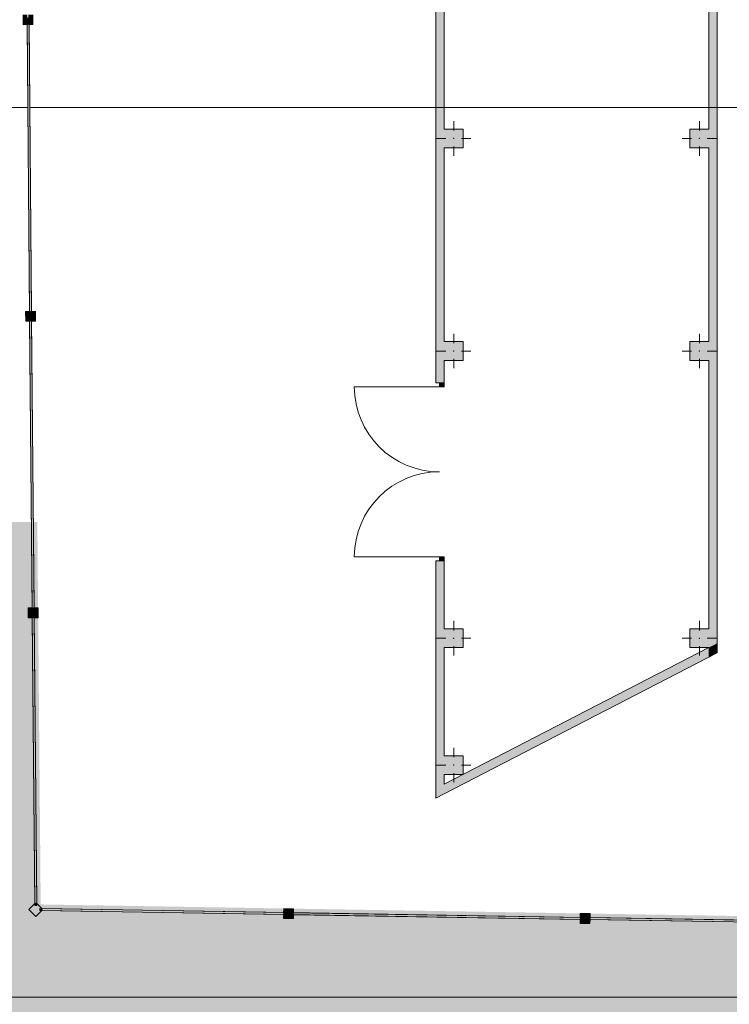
# Model space of a CAD drawing. Header units: millimetres. Extents: x 0 to 1210, y -24 to 589.
# Tile 31 of 49: x 354 to 390, y 297 to 347. Entities that reach past the tile are written whole.
import ezdxf
from ezdxf.xclip import XClip

# ---------------------------------------------------------------- set-up
doc = ezdxf.new("R2010")
doc.units = ezdxf.units.MM
doc.header["$MEASUREMENT"] = 0
doc.header["$XCLIPFRAME"] = 0
doc.linetypes.add('Wipeout_Contour', pattern=[1000, 0, -1000])
for name, color, linetype in [('Конструктив - колонны ул сущ.', 7, 'Continuous'), ('Конструктив - Фасадные стены сущ', 7, 'Continuous'), ('Местность - Забор', 7, 'Continuous'), ('Элемент модели - Зоны уличных помещений', 7, 'Continuous'), ('Элемент Модели - Оси', 7, 'Continuous')]:
    doc.layers.add(name, color=color, linetype=linetype)

# ---------------------------------------------------------------- blocks, each defined once
blk = doc.blocks.new('Чертеж_2_2', base_point=(217.704, 72.604))
at = {"layer": 'Конструктив - колонны ул сущ.', "linetype": 'Continuous', "lineweight": 0, "true_color": 0x424b4b}
for points in [[(375.178, 340.562), (376.128, 340.562), (376.128, 341.512), (375.178, 341.512)], [(387.603, 340.562), (388.553, 340.562), (388.553, 341.512), (387.603, 341.512)], [(375.178, 329.812), (376.128, 329.812), (376.128, 330.762), (375.178, 330.762)], [(387.603, 329.812), (388.553, 329.812), (388.553, 330.762), (387.603, 330.762)], [(375.178, 315.286), (376.128, 315.286), (376.128, 316.236), (375.178, 316.236)], [(387.603, 316.236), (387.603, 315.286), (388.553, 315.286), (388.553, 316.236)], [(376.128, 309.818), (375.178, 309.818), (375.178, 308.868), (376.128, 308.868)]]:
    blk.add_hatch(color=139, dxfattribs=at).paths.add_polyline_path(points)
at = {"layer": 'Конструктив - Фасадные стены сущ', "linetype": 'Continuous', "lineweight": 0, "true_color": 0x000000}
for points in [[(375.178, 358.054), (374.753, 358.054), (374.753, 328.679), (375.178, 328.679)], [(388.553, 358.054), (388.553, 315.286), (388.978, 315.506), (388.978, 358.054)], [(375.178, 319.679), (374.753, 319.679), (374.753, 308.158), (375.178, 308.377)], [(375.178, 307.899), (388.553, 314.808), (388.553, 315.286), (375.178, 308.377)], [(388.553, 315.286), (388.978, 315.028), (388.978, 315.506)], [(388.553, 315.286), (388.553, 314.808), (388.978, 315.028)], [(375.178, 308.377), (374.753, 307.679), (375.178, 307.899)], [(374.753, 308.158), (374.753, 307.679), (375.178, 308.377)]]:
    blk.add_hatch(color=18, dxfattribs=at).paths.add_polyline_path(points)
at = {"layer": 'Конструктив - Фасадные стены сущ', "linetype": 'Continuous', "lineweight": 0, "true_color": 0x7f7f7f}
for points in [[(374.928, 328.679), (374.928, 328.479), (375.178, 328.479), (375.178, 328.679)], [(375.178, 319.679), (375.178, 319.879), (374.928, 319.879), (374.928, 319.679)]]:
    blk.add_hatch(color=8, dxfattribs=at).paths.add_polyline_path(points)
at = {"layer": 'Элемент модели - Зоны уличных помещений', "linetype": 'Continuous', "lineweight": 0, "true_color": 0x9bcf78}
blk.add_hatch(color=73, dxfattribs=at).paths.add_polyline_path([(308.732, 461.046), (308.732, 285.296), (397.429, 285.296), (397.429, 301.59), (354.767, 302.299), (354.597, 321.648), (336.669, 321.648), (336.669, 423.648), (353.669, 423.648), (353.669, 427.267)])
at = {"layer": 'Конструктив - колонны ул сущ.', "color": 7, "linetype": 'Continuous', "lineweight": 15, "ltscale": 0.5}
for p, q in [((375.653, 341.437), (375.653, 341.912)), ((388.078, 341.437), (388.078, 341.912)), ((375.253, 341.037), (374.778, 341.037)), ((375.653, 340.637), (375.653, 340.162)), ((376.053, 341.037), (376.528, 341.037)), ((387.678, 341.037), (387.203, 341.037)), ((388.078, 340.637), (388.078, 340.162)), ((388.478, 341.037), (388.953, 341.037)), ((375.653, 330.687), (375.653, 331.162)), ((388.078, 330.687), (388.078, 331.162)), ((375.253, 330.287), (374.778, 330.287)), ((376.053, 330.287), (376.528, 330.287)), ((387.678, 330.287), (387.203, 330.287)), ((388.478, 330.287), (388.953, 330.287)), ((375.653, 329.887), (375.653, 329.412)), ((388.078, 329.887), (388.078, 329.412)), ((375.653, 316.161), (375.653, 316.636)), ((388.078, 316.161), (388.078, 316.636)), ((375.253, 315.761), (374.778, 315.761)), ((376.053, 315.761), (376.528, 315.761)), ((387.678, 315.761), (387.203, 315.761)), ((388.478, 315.761), (388.953, 315.761)), ((375.653, 315.361), (375.653, 314.886)), ((388.078, 315.361), (388.078, 314.886)), ((375.653, 309.743), (375.653, 310.218)), ((375.253, 309.343), (374.778, 309.343)), ((376.053, 309.343), (376.528, 309.343)), ((375.653, 308.943), (375.653, 308.468))]:
    blk.add_line(p, q, dxfattribs=at)
at = {"layer": 'Конструктив - колонны ул сущ.', "color": 7, "linetype": 'Continuous', "lineweight": 15, "ltscale": 0.5, "flags": 128}
for points in [[(375.178, 340.562), (376.128, 340.562), (376.128, 341.512), (375.178, 341.512)], [(388.553, 341.512), (387.603, 341.512), (387.603, 340.562), (388.553, 340.562)], [(375.178, 329.812), (376.128, 329.812), (376.128, 330.762), (375.178, 330.762)], [(388.553, 330.762), (387.603, 330.762), (387.603, 329.812), (388.553, 329.812)], [(375.178, 315.286), (376.128, 315.286), (376.128, 316.236), (375.178, 316.236)], [(388.553, 316.236), (387.603, 316.236), (387.603, 315.286), (388.553, 315.286)], [(375.178, 308.868), (376.128, 308.868), (376.128, 309.818), (375.178, 309.818)]]:
    blk.add_lwpolyline(points, dxfattribs=at)
at = {"layer": 'Конструктив - колонны ул сущ.', "color": 7, "linetype": 'Continuous', "lineweight": 15, "ltscale": 0.5}
for p in [(375.653, 341.037), (388.078, 341.037), (375.653, 330.287), (388.078, 330.287), (375.653, 315.761), (388.078, 315.761), (375.653, 309.343)]:
    blk.add_point(p, dxfattribs=at)
at = {"layer": 'Конструктив - Фасадные стены сущ', "color": 7, "linetype": 'Continuous', "lineweight": 15, "ltscale": 0.5}
for p, q in [((374.753, 328.679), (374.753, 328.864)), ((374.753, 328.679), (374.753, 328.864)), ((374.753, 328.679), (374.753, 328.864)), ((374.928, 328.679), (374.753, 328.679)), ((374.928, 328.679), (374.753, 328.679)), ((374.928, 328.679), (374.753, 328.679)), ((375.178, 328.679), (374.928, 328.679)), ((374.928, 328.679), (374.928, 328.479)), ((375.178, 328.679), (374.928, 328.679)), ((375.178, 328.679), (374.928, 328.679)), ((375.178, 328.679), (374.928, 328.679)), ((375.178, 328.679), (375.178, 328.864)), ((375.178, 328.679), (375.178, 328.864)), ((375.178, 328.679), (375.178, 328.864)), ((375.178, 328.479), (375.178, 328.679)), ((374.928, 328.479), (370.628, 328.479)), ((374.928, 328.479), (375.178, 328.479)), ((374.928, 319.879), (370.628, 319.879)), ((375.178, 319.879), (374.928, 319.879)), ((374.928, 319.879), (374.928, 319.679)), ((375.178, 319.679), (375.178, 319.879)), ((374.753, 319.679), (374.753, 319.494)), ((374.928, 319.679), (374.753, 319.679)), ((374.928, 319.679), (374.753, 319.679)), ((374.928, 319.679), (374.753, 319.679)), ((374.753, 319.679), (374.753, 319.494)), ((374.753, 319.679), (374.753, 319.494)), ((375.178, 319.679), (374.928, 319.679)), ((374.928, 319.679), (375.178, 319.679)), ((375.178, 319.679), (374.928, 319.679)), ((375.178, 319.679), (374.928, 319.679)), ((375.178, 319.679), (375.178, 319.494)), ((375.178, 319.679), (375.178, 319.494)), ((375.178, 319.679), (375.178, 319.494))]:
    blk.add_line(p, q, dxfattribs=at)
at = {"layer": 'Конструктив - Фасадные стены сущ', "color": 7, "linetype": 'Continuous', "lineweight": 15, "ltscale": 0.5, "flags": 128}
for points in [[(374.753, 358.054), (374.753, 328.679)], [(388.978, 315.506), (388.978, 358.054)], [(375.178, 341.512), (375.178, 357.104)], [(388.553, 357.104), (388.553, 341.512)], [(375.178, 330.762), (375.178, 340.562)], [(388.553, 340.562), (388.553, 330.762)], [(375.178, 328.679), (375.178, 329.812)], [(388.553, 329.812), (388.553, 316.236)], [(374.753, 319.679), (374.753, 307.679)], [(375.178, 316.236), (375.178, 319.679)], [(375.178, 309.818), (375.178, 315.286)], [(388.553, 315.286), (375.178, 308.377)], [(388.978, 315.028), (388.978, 315.506)], [(375.178, 307.899), (388.978, 315.028)], [(375.178, 308.377), (375.178, 308.868)], [(374.753, 307.679), (375.178, 307.899)]]:
    blk.add_lwpolyline(points, dxfattribs=at)
at = {"layer": 'Конструктив - Фасадные стены сущ', "color": 7, "linetype": 'Continuous', "lineweight": 15, "ltscale": 0.5}
for centre, start, end in [((374.928, 328.479), 180, 270), ((374.928, 319.879), 90, 180)]:
    blk.add_arc(centre, 4.3, start, end, dxfattribs=at)
at = {"layer": 'Элемент Модели - Оси', "color": 7, "linetype": 'Continuous', "lineweight": 15, "ltscale": 0.5}
for p, q in [((153.901, 342.604), (407.644, 342.604)), ((153.901, 297.604), (407.644, 297.604))]:
    blk.add_line(p, q, dxfattribs=at)
at = {"color": 254, "linetype": 'Wipeout_Contour', "lineweight": 0, "ltscale": 5647.780097}
blk.add_wipeout([(354.34, 316.794), (354.466, 302.345), (354.491, 302.37), (354.492, 302.244), (354.542, 302.245), (354.541, 302.378), (354.566, 302.352), (354.44, 316.795), (354.415, 316.795), (354.413, 316.945), (354.363, 316.944), (354.365, 316.794)], dxfattribs=at).dxf.layer = 'Местность - Забор'
at = {"color": 254, "linetype": 'Wipeout_Contour', "lineweight": 0, "ltscale": 5913.513616}
blk.add_wipeout([(382.4, 301.612), (382.399, 301.562), (382.549, 301.56), (382.549, 301.535), (397.047, 301.296), (397.047, 301.321), (397.197, 301.319), (397.198, 301.369), (397.048, 301.371), (397.048, 301.396), (382.55, 301.635), (382.55, 301.61)], dxfattribs=at).dxf.layer = 'Местность - Забор'
at = {"layer": 'Местность - Забор', "color": 7, "linetype": 'Continuous', "lineweight": 15, "ltscale": 0.5}
for p, q in [((354.365, 316.794), (354.14, 316.793)), ((354.64, 316.797), (354.415, 316.795)), ((382.554, 301.835), (382.55, 301.61)), ((382.549, 301.56), (382.546, 301.335))]:
    blk.add_line(p, q, dxfattribs=at)
at = {"layer": 'Местность - Забор', "color": 7, "linetype": 'Continuous', "lineweight": 15, "ltscale": 0.5, "flags": 128}
for points in [[(354.466, 302.345), (354.34, 316.794)], [(354.566, 302.352), (354.44, 316.795)], [(397.047, 301.296), (382.549, 301.535)], [(397.048, 301.396), (382.55, 301.635)]]:
    blk.add_lwpolyline(points, dxfattribs=at)
at = {"color": 254, "linetype": 'Wipeout_Contour', "lineweight": 0, "ltscale": 5766.286849}
blk.add_wipeout([(354.208, 331.794), (354.335, 317.294), (354.36, 317.294), (354.362, 317.144), (354.412, 317.145), (354.41, 317.295), (354.435, 317.295), (354.308, 331.795), (354.283, 331.794), (354.282, 331.944), (354.232, 331.944), (354.233, 331.794)], dxfattribs=at).dxf.layer = 'Местность - Забор'
at = {"color": 254, "linetype": 'Wipeout_Contour', "lineweight": 0, "ltscale": 5774.069144}
blk.add_wipeout([(367.402, 301.859), (367.401, 301.809), (367.551, 301.806), (367.551, 301.781), (382.049, 301.543), (382.049, 301.568), (382.199, 301.565), (382.2, 301.615), (382.05, 301.618), (382.051, 301.643), (367.552, 301.881), (367.552, 301.856)], dxfattribs=at).dxf.layer = 'Местность - Забор'
at = {"layer": 'Местность - Забор', "linetype": 'Continuous', "lineweight": 0, "true_color": 0x000000}
for points in [[(354.412, 317.145), (354.362, 317.144), (354.36, 317.294), (354.135, 317.292), (354.14, 316.793), (354.365, 316.794), (354.363, 316.944), (354.413, 316.945), (354.415, 316.795), (354.64, 316.797), (354.635, 317.297), (354.41, 317.295)], [(382.2, 301.615), (382.199, 301.565), (382.049, 301.568), (382.046, 301.343), (382.546, 301.335), (382.549, 301.56), (382.399, 301.562), (382.4, 301.612), (382.55, 301.61), (382.554, 301.835), (382.054, 301.843), (382.05, 301.618)], [(397.197, 301.294), (397.198, 301.394), (382.4, 301.637), (382.399, 301.537)]]:
    blk.add_hatch(color=18, dxfattribs=at).paths.add_polyline_path(points)
at = {"layer": 'Местность - Забор', "color": 7, "linetype": 'Continuous', "lineweight": 15, "ltscale": 0.5}
for p, q in [((354.233, 331.794), (354.008, 331.792)), ((354.508, 331.796), (354.283, 331.794)), ((354.36, 317.294), (354.135, 317.292)), ((354.135, 317.292), (354.14, 316.793)), ((354.36, 317.294), (354.362, 317.144)), ((354.635, 317.297), (354.41, 317.295)), ((354.41, 317.295), (354.412, 317.145)), ((354.635, 317.297), (354.64, 316.797)), ((354.412, 317.145), (354.362, 317.144)), ((354.413, 316.945), (354.363, 316.944)), ((354.363, 316.944), (354.365, 316.794)), ((354.413, 316.945), (354.415, 316.795)), ((367.551, 301.806), (367.548, 301.581)), ((367.556, 302.081), (367.552, 301.856)), ((382.054, 301.843), (382.05, 301.618)), ((382.054, 301.843), (382.554, 301.835)), ((382.049, 301.568), (382.046, 301.343)), ((382.046, 301.343), (382.546, 301.335)), ((382.049, 301.568), (382.199, 301.565)), ((382.05, 301.618), (382.2, 301.615)), ((382.2, 301.615), (382.199, 301.565)), ((382.4, 301.612), (382.399, 301.562)), ((382.399, 301.562), (382.549, 301.56)), ((382.4, 301.612), (382.55, 301.61))]:
    blk.add_line(p, q, dxfattribs=at)
at = {"layer": 'Местность - Забор', "color": 7, "linetype": 'Continuous', "lineweight": 15, "ltscale": 0.5, "flags": 128}
for points in [[(354.335, 317.294), (354.208, 331.794)], [(354.435, 317.295), (354.308, 331.795)], [(382.049, 301.543), (367.551, 301.781)], [(382.051, 301.643), (367.552, 301.881)]]:
    blk.add_lwpolyline(points, dxfattribs=at)
blk.add_lwpolyline([(397.197, 301.294), (397.198, 301.394), (382.4, 301.637), (382.399, 301.537)], close=True, dxfattribs=at)
at = {"color": 254, "linetype": 'Wipeout_Contour', "lineweight": 0, "ltscale": 5888.195514}
blk.add_wipeout([(354.077, 346.793), (354.204, 332.294), (354.229, 332.294), (354.23, 332.144), (354.28, 332.144), (354.279, 332.294), (354.304, 332.295), (354.177, 346.794), (354.152, 346.794), (354.151, 346.944), (354.101, 346.943), (354.102, 346.793)], dxfattribs=at).dxf.layer = 'Местность - Забор'
at = {"color": 254, "linetype": 'Wipeout_Contour', "lineweight": 0, "ltscale": 5647.23931}
blk.add_wipeout([(354.718, 302.067), (354.718, 302.017), (354.843, 302.015), (354.818, 301.99), (367.051, 301.789), (367.051, 301.814), (367.201, 301.812), (367.202, 301.862), (367.052, 301.864), (367.053, 301.889), (354.826, 302.09), (354.852, 302.065)], dxfattribs=at).dxf.layer = 'Местность - Забор'
at = {"layer": 'Местность - Забор', "linetype": 'Continuous', "lineweight": 0, "true_color": 0x000000}
for points in [[(354.149, 347.144), (354.099, 347.143), (354.098, 347.293), (353.873, 347.291), (353.877, 346.791), (354.102, 346.793), (354.101, 346.943), (354.151, 346.944), (354.152, 346.794), (354.377, 346.796), (354.373, 347.296), (354.148, 347.294)], [(354.205, 332.144), (354.305, 332.145), (354.176, 346.944), (354.076, 346.943)], [(354.28, 332.144), (354.23, 332.144), (354.229, 332.294), (354.004, 332.292), (354.008, 331.792), (354.233, 331.794), (354.232, 331.944), (354.282, 331.944), (354.283, 331.794), (354.508, 331.796), (354.504, 332.296), (354.279, 332.294)], [(354.337, 317.144), (354.437, 317.145), (354.307, 331.945), (354.207, 331.944)], [(354.467, 302.244), (354.567, 302.245), (354.438, 316.945), (354.338, 316.944)], [(354.843, 302.015), (354.718, 302.017), (354.718, 302.067), (354.852, 302.065), (354.541, 302.378), (354.542, 302.245), (354.492, 302.244), (354.491, 302.37), (354.165, 302.047), (354.518, 301.692)], [(367.201, 301.787), (367.203, 301.887), (354.719, 302.092), (354.717, 301.992)], [(367.202, 301.862), (367.201, 301.812), (367.051, 301.814), (367.048, 301.589), (367.548, 301.581), (367.551, 301.806), (367.401, 301.809), (367.402, 301.859), (367.552, 301.856), (367.556, 302.081), (367.056, 302.089), (367.052, 301.864)], [(382.199, 301.54), (382.2, 301.64), (367.402, 301.884), (367.401, 301.784)]]:
    blk.add_hatch(color=18, dxfattribs=at).paths.add_polyline_path(points)
at = {"layer": 'Местность - Забор', "color": 7, "linetype": 'Continuous', "lineweight": 15, "ltscale": 0.5}
for p, q in [((353.873, 347.291), (353.877, 346.791)), ((354.373, 347.296), (354.377, 346.796)), ((354.102, 346.793), (353.877, 346.791)), ((354.151, 346.944), (354.101, 346.943)), ((354.101, 346.943), (354.102, 346.793)), ((354.151, 346.944), (354.152, 346.794)), ((354.377, 346.796), (354.152, 346.794)), ((354.229, 332.294), (354.004, 332.292)), ((354.004, 332.292), (354.008, 331.792)), ((354.229, 332.294), (354.23, 332.144)), ((354.28, 332.144), (354.23, 332.144)), ((354.504, 332.296), (354.279, 332.294)), ((354.279, 332.294), (354.28, 332.144)), ((354.504, 332.296), (354.508, 331.796)), ((354.232, 331.944), (354.233, 331.794)), ((354.282, 331.944), (354.232, 331.944)), ((354.282, 331.944), (354.283, 331.794)), ((354.491, 302.37), (354.165, 302.047)), ((354.491, 302.37), (354.492, 302.244)), ((354.541, 302.378), (354.542, 302.245)), ((354.541, 302.378), (354.852, 302.065)), ((354.165, 302.047), (354.518, 301.692)), ((354.542, 302.245), (354.492, 302.244)), ((354.843, 302.015), (354.518, 301.692)), ((354.718, 302.067), (354.718, 302.017)), ((354.718, 302.067), (354.852, 302.065)), ((354.718, 302.017), (354.843, 302.015)), ((367.051, 301.814), (367.048, 301.589)), ((367.051, 301.814), (367.201, 301.812)), ((367.056, 302.089), (367.052, 301.864)), ((367.052, 301.864), (367.202, 301.862)), ((367.056, 302.089), (367.556, 302.081)), ((367.202, 301.862), (367.201, 301.812)), ((367.402, 301.859), (367.401, 301.809)), ((367.401, 301.809), (367.551, 301.806)), ((367.402, 301.859), (367.552, 301.856)), ((367.048, 301.589), (367.548, 301.581))]:
    blk.add_line(p, q, dxfattribs=at)
at = {"layer": 'Местность - Забор', "color": 7, "linetype": 'Continuous', "lineweight": 15, "ltscale": 0.5, "flags": 128}
for points in [[(354.205, 332.144), (354.305, 332.145), (354.176, 346.944), (354.076, 346.943)], [(354.337, 317.144), (354.437, 317.145), (354.307, 331.945), (354.207, 331.944)], [(354.467, 302.244), (354.567, 302.245), (354.438, 316.945), (354.338, 316.944)], [(367.201, 301.787), (367.203, 301.887), (354.719, 302.092), (354.717, 301.992)], [(382.199, 301.54), (382.2, 301.64), (367.402, 301.884), (367.401, 301.784)]]:
    blk.add_lwpolyline(points, close=True, dxfattribs=at)
for points in [[(354.204, 332.294), (354.077, 346.793)], [(354.304, 332.295), (354.177, 346.794)], [(367.051, 301.789), (354.818, 301.99)], [(367.053, 301.889), (354.826, 302.09)]]:
    blk.add_lwpolyline(points, dxfattribs=at)

msp = doc.modelspace()

# ---------------------------------------------------------------- block references
at = {"color": 161, "linetype": 'Continuous', "lineweight": 40, "true_color": 0x83aefe}
ref = msp.add_blockref('Чертеж_2_2', (217.704, 72.604), dxfattribs=at)
XClip(ref).set_block_clipping_path([(24.004460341, 137.3615431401), (407.6441154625, 585.1734188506)])

doc.saveas('drawing.dxf')
